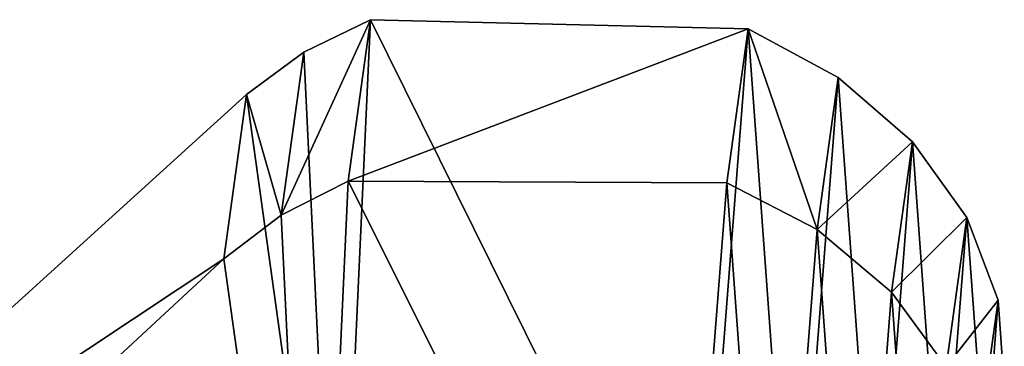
# Model space of a CAD drawing. Header units: millimetres. Extents: x 0 to 99, y 0 to 265.
# Tile 196 of 198: x 45 to 54, y 107 to 110. Entities that reach past the tile are written whole.
import ezdxf

# ---------------------------------------------------------------- set-up
doc = ezdxf.new("R2010")
doc.units = ezdxf.units.MM
doc.header["$LTSCALE"] = 25.4
doc.layers.get('0').update_dxf_attribs({"true_color": 0xff5454})

# ---------------------------------------------------------------- blocks, each defined once
blk = doc.blocks.new('EYE-S-6842.STL')
at = {"color": 250, "true_color": 0x262626}
mesh = blk.add_polyface(dxfattribs=at)
corners = [(56.3181, -156.1339, 177.651), (57.1583, -162.1586, 173.3493), (50.6411, -161.2772, 173.1924), (56.848, -155.7414, 178.0031), (57.4657, -155.4415, 178.2984), (60.4952, -161.5527, 174.2025), (60.9645, -155.5272, 178.6659), (61.384, -161.2916, 174.5027), (61.7979, -155.9771, 178.4395), (62.1532, -160.8586, 174.9139), (62.4872, -156.5699, 178.0907), (62.7572, -160.2792, 175.4118), (62.9915, -157.2707, 177.6404), (63.1602, -159.588, 175.9667), (63.2809, -158.0378, 177.1151), (63.3383, -158.8258, 176.5459)]
mesh.append_faces([[corners[k] for k in face] for face in [(0, 1, 2), (13, 14, 15)]], dxfattribs={"vtx0": -1, "color": 250})
mesh.append_faces([[corners[k] for k in face] for face in [(1, 4, 5), (5, 6, 7), (7, 8, 9), (9, 10, 11), (11, 12, 13)]], dxfattribs={"vtx0": -1, "vtx1": -1, "color": 250})
mesh.append_faces([[corners[k] for k in face] for face in [(1, 0, 3), (1, 3, 4), (5, 4, 6), (7, 6, 8), (9, 8, 10), (11, 10, 12), (13, 12, 14)]], dxfattribs={"vtx0": -1, "vtx2": -1, "color": 250})
mesh = blk.add_polyface(dxfattribs=at)
corners = [(56.6389, -157.2497, 180.0704), (57.4657, -155.4415, 178.2984), (56.848, -155.7414, 178.0031), (57.2585, -156.9365, 180.3476)]
mesh.append_faces([[corners[k] for k in face] for face in [(0, 1, 2), (1, 0, 3)]], dxfattribs={"vtx0": -1, "color": 250})
mesh = blk.add_polyface(dxfattribs=at)
corners = [(57.2585, -156.9365, 180.3476), (60.9645, -155.5272, 178.6659), (57.4657, -155.4415, 178.2984), (60.7673, -156.9501, 180.6162)]
mesh.append_faces([[corners[k] for k in face] for face in [(0, 1, 2), (1, 0, 3)]], dxfattribs={"vtx0": -1, "color": 250})
mesh = blk.add_polyface(dxfattribs=at)
corners = [(60.9645, -155.5272, 178.6659), (61.603, -157.3834, 180.3671), (61.7979, -155.9771, 178.4395), (60.7673, -156.9501, 180.6162)]
mesh.append_faces([[corners[k] for k in face] for face in [(0, 1, 2), (1, 0, 3)]], dxfattribs={"vtx0": -1, "color": 250})
mesh = blk.add_polyface(dxfattribs=at)
corners = [(56.6389, -157.2497, 180.0704), (56.3181, -156.1339, 177.651), (56.1075, -157.6537, 179.7341), (56.848, -155.7414, 178.0031)]
mesh.append_faces([[corners[k] for k in face] for face in [(0, 1, 2), (1, 0, 3)]], dxfattribs={"vtx0": -1, "color": 250})
mesh = blk.add_polyface(dxfattribs=at)
corners = [(62.4872, -156.5699, 178.0907), (61.603, -157.3834, 180.3671), (62.2942, -157.963, 180), (61.7979, -155.9771, 178.4395)]
mesh.append_faces([[corners[k] for k in face] for face in [(0, 1, 2), (1, 0, 3)]], dxfattribs={"vtx0": -1, "color": 250})
mesh = blk.add_polyface(dxfattribs=at)
corners = [(56.1075, -157.6537, 179.7341), (50.6411, -161.2772, 173.1924), (50.4131, -162.922, 175.4468), (56.3181, -156.1339, 177.651)]
mesh.append_faces([[corners[k] for k in face] for face in [(0, 1, 2), (1, 0, 3)]], dxfattribs={"vtx0": -1, "color": 250})
mesh = blk.add_polyface(dxfattribs=at)
corners = [(62.9915, -157.2707, 177.6404), (62.2942, -157.963, 180), (62.7998, -158.6543, 179.5368), (62.4872, -156.5699, 178.0907)]
mesh.append_faces([[corners[k] for k in face] for face in [(0, 1, 2), (1, 0, 3)]], dxfattribs={"vtx0": -1, "color": 250})
mesh = blk.add_polyface(dxfattribs=at)
corners = [(56.9489, -163.6701, 175.4211), (56.1075, -157.6537, 179.7341), (50.4131, -162.922, 175.4468), (56.6389, -157.2497, 180.0704), (57.2585, -156.9365, 180.3476), (60.2954, -162.9944, 176.1785), (60.7673, -156.9501, 180.6162), (61.1868, -162.7145, 176.453), (61.603, -157.3834, 180.3671), (61.9583, -162.2649, 176.8416), (62.2942, -157.963, 180), (62.5641, -161.6723, 177.3211), (62.7998, -158.6543, 179.5368), (62.9684, -160.9716, 177.8633), (63.0898, -159.4166, 179.0049), (63.1472, -160.2046, 178.4358)]
mesh.append_faces([[corners[k] for k in face] for face in [(0, 1, 2), (14, 13, 15)]], dxfattribs={"vtx0": -1, "color": 250})
mesh.append_faces([[corners[k] for k in face] for face in [(1, 0, 3), (3, 0, 4), (4, 5, 6), (6, 7, 8), (8, 9, 10), (10, 11, 12), (12, 13, 14)]], dxfattribs={"vtx0": -1, "vtx1": -1, "color": 250})
mesh.append_faces([[corners[k] for k in face] for face in [(4, 0, 5), (6, 5, 7), (8, 7, 9), (10, 9, 11), (12, 11, 13)]], dxfattribs={"vtx0": -1, "vtx2": -1, "color": 250})
mesh = blk.add_polyface(dxfattribs=at)
corners = [(63.2809, -158.0378, 177.1151), (62.7998, -158.6543, 179.5368), (63.0898, -159.4166, 179.0049), (62.9915, -157.2707, 177.6404)]
mesh.append_faces([[corners[k] for k in face] for face in [(0, 1, 2), (1, 0, 3)]], dxfattribs={"vtx0": -1, "color": 250})
mesh = blk.add_polyface(dxfattribs=at)
corners = [(63.3383, -158.8258, 176.5459), (63.0898, -159.4166, 179.0049), (63.1472, -160.2046, 178.4358), (63.2809, -158.0378, 177.1151)]
mesh.append_faces([[corners[k] for k in face] for face in [(0, 1, 2), (1, 0, 3)]], dxfattribs={"vtx0": -1, "color": 250})

msp = doc.modelspace()

# ---------------------------------------------------------------- block references
at = {"color": 0}
msp.add_blockref('EYE-S-6842.STL', (-9.2004, 265.4283, -3.3107), dxfattribs=at)

doc.saveas('drawing.dxf')
